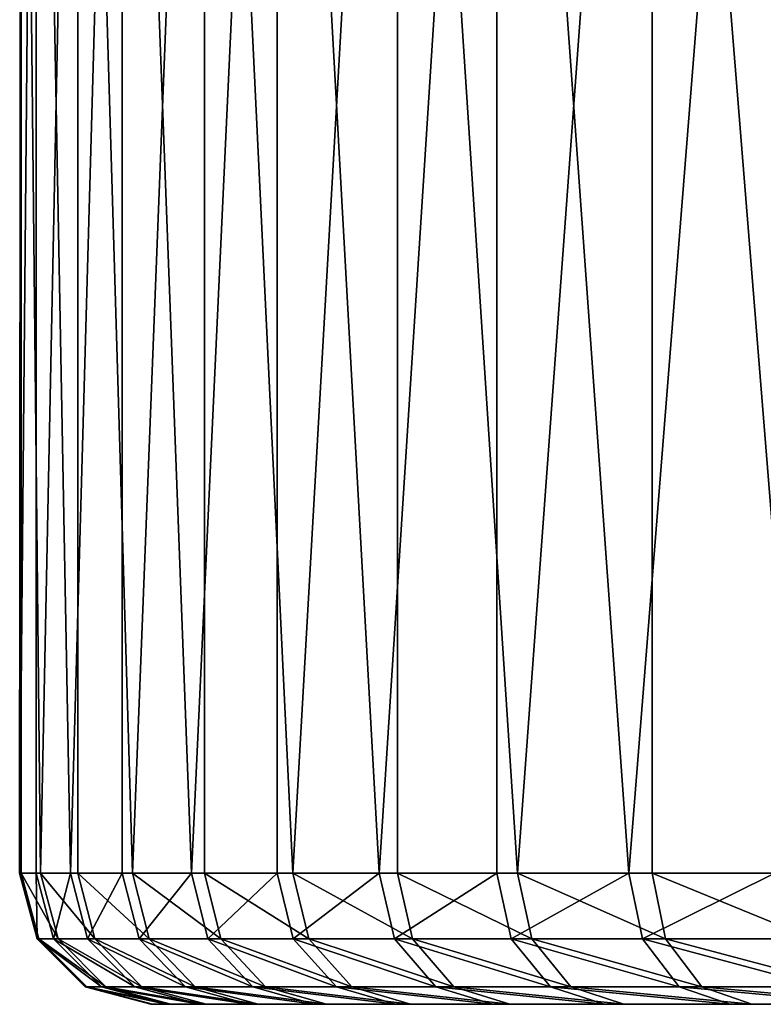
# Model space of a CAD drawing. Header units: millimetres. Extents: x 0 to 178, y -223 to 0.
# Tile 205 of 217: x 49 to 61, y -30 to -15. Entities that reach past the tile are written whole.
import ezdxf

# ---------------------------------------------------------------- set-up
doc = ezdxf.new("R2010")
doc.units = ezdxf.units.MM
doc.header["$LTSCALE"] = 25.4
doc.layers.get('0').update_dxf_attribs({"true_color": 0xff5454})

# ---------------------------------------------------------------- blocks, each defined once
blk = doc.blocks.new('VETRO-I-9132.STL#1')
at = {"color": 250, "true_color": 0x262626}
mesh = blk.add_polyface(dxfattribs=at)
corners = [(64.35, 239.983, -1.925), (64.327, 211.983, 1.381), (64.578, 239.983, 4.677)]
mesh.append_faces([[corners[k] for k in face] for face in [(0, 1, 2)]], dxfattribs={"color": 250})
mesh = blk.add_polyface(dxfattribs=at)
corners = [(64.578, 239.983, 4.677), (64.327, 211.983, 1.381), (64.578, 211.983, 4.677)]
mesh.append_faces([[corners[k] for k in face] for face in [(0, 1, 2)]], dxfattribs={"color": 250})
mesh = blk.add_polyface(dxfattribs=at)
corners = [(64.35, 239.983, -1.925), (64.35, 211.983, -1.925), (64.327, 211.983, 1.381)]
mesh.append_faces([[corners[k] for k in face] for face in [(0, 1, 2)]], dxfattribs={"color": 250})
mesh = blk.add_polyface(dxfattribs=at)
corners = [(65.212, 239.983, -8.475), (64.645, 211.983, -5.218), (64.35, 239.983, -1.925)]
mesh.append_faces([[corners[k] for k in face] for face in [(0, 1, 2)]], dxfattribs={"color": 250})
mesh = blk.add_polyface(dxfattribs=at)
corners = [(64.35, 239.983, -1.925), (64.645, 211.983, -5.218), (64.35, 211.983, -1.925)]
mesh.append_faces([[corners[k] for k in face] for face in [(0, 1, 2)]], dxfattribs={"color": 250})
mesh = blk.add_polyface(dxfattribs=at)
corners = [(64.578, 239.983, 4.677), (64.578, 211.983, 4.677), (65.1, 211.983, 7.942)]
mesh.append_faces([[corners[k] for k in face] for face in [(0, 1, 2)]], dxfattribs={"color": 250})
mesh = blk.add_polyface(dxfattribs=at)
corners = [(64.578, 239.983, 4.677), (65.1, 211.983, 7.942), (65.89, 239.983, 11.152)]
mesh.append_faces([[corners[k] for k in face] for face in [(0, 1, 2)]], dxfattribs={"color": 250})
mesh = blk.add_polyface(dxfattribs=at)
corners = [(65.212, 239.983, -8.475), (65.212, 211.983, -8.475), (64.645, 211.983, -5.218)]
mesh.append_faces([[corners[k] for k in face] for face in [(0, 1, 2)]], dxfattribs={"color": 250})
mesh = blk.add_polyface(dxfattribs=at)
corners = [(65.89, 239.983, 11.152), (65.1, 211.983, 7.942), (65.89, 211.983, 11.152)]
mesh.append_faces([[corners[k] for k in face] for face in [(0, 1, 2)]], dxfattribs={"color": 250})
mesh = blk.add_polyface(dxfattribs=at)
corners = [(67.14, 239.983, -14.794), (66.045, 211.983, -11.674), (65.212, 239.983, -8.475)]
mesh.append_faces([[corners[k] for k in face] for face in [(0, 1, 2)]], dxfattribs={"color": 250})
mesh = blk.add_polyface(dxfattribs=at)
corners = [(65.212, 239.983, -8.475), (66.045, 211.983, -11.674), (65.212, 211.983, -8.475)]
mesh.append_faces([[corners[k] for k in face] for face in [(0, 1, 2)]], dxfattribs={"color": 250})
mesh = blk.add_polyface(dxfattribs=at)
corners = [(65.89, 239.983, 11.152), (65.89, 211.983, 11.152), (66.942, 211.983, 14.286)]
mesh.append_faces([[corners[k] for k in face] for face in [(0, 1, 2)]], dxfattribs={"color": 250})
mesh = blk.add_polyface(dxfattribs=at)
corners = [(65.89, 239.983, 11.152), (66.942, 211.983, 14.286), (68.249, 239.983, 17.323)]
mesh.append_faces([[corners[k] for k in face] for face in [(0, 1, 2)]], dxfattribs={"color": 250})
mesh = blk.add_polyface(dxfattribs=at)
corners = [(67.14, 239.983, -14.794), (67.14, 211.983, -14.794), (66.045, 211.983, -11.674)]
mesh.append_faces([[corners[k] for k in face] for face in [(0, 1, 2)]], dxfattribs={"color": 250})
mesh = blk.add_polyface(dxfattribs=at)
corners = [(68.249, 239.983, 17.323), (66.942, 211.983, 14.286), (68.249, 211.983, 17.323)]
mesh.append_faces([[corners[k] for k in face] for face in [(0, 1, 2)]], dxfattribs={"color": 250})
mesh = blk.add_polyface(dxfattribs=at)
corners = [(70.082, 239.983, -20.709), (68.488, 211.983, -17.812), (67.14, 239.983, -14.794)]
mesh.append_faces([[corners[k] for k in face] for face in [(0, 1, 2)]], dxfattribs={"color": 250})
mesh = blk.add_polyface(dxfattribs=at)
corners = [(67.14, 239.983, -14.794), (68.488, 211.983, -17.812), (67.14, 211.983, -14.794)]
mesh.append_faces([[corners[k] for k in face] for face in [(0, 1, 2)]], dxfattribs={"color": 250})
mesh = blk.add_polyface(dxfattribs=at)
corners = [(68.249, 239.983, 17.323), (68.249, 211.983, 17.323), (69.803, 211.983, 20.241)]
mesh.append_faces([[corners[k] for k in face] for face in [(0, 1, 2)]], dxfattribs={"color": 250})
mesh = blk.add_polyface(dxfattribs=at)
corners = [(68.249, 239.983, 17.323), (69.803, 211.983, 20.241), (71.592, 239.983, 23.021)]
mesh.append_faces([[corners[k] for k in face] for face in [(0, 1, 2)]], dxfattribs={"color": 250})
mesh = blk.add_polyface(dxfattribs=at)
corners = [(70.082, 239.983, -20.709), (70.082, 211.983, -20.709), (68.488, 211.983, -17.812)]
mesh.append_faces([[corners[k] for k in face] for face in [(0, 1, 2)]], dxfattribs={"color": 250})
mesh = blk.add_polyface(dxfattribs=at)
corners = [(71.592, 239.983, 23.021), (69.803, 211.983, 20.241), (71.592, 211.983, 23.021)]
mesh.append_faces([[corners[k] for k in face] for face in [(0, 1, 2)]], dxfattribs={"color": 250})
mesh = blk.add_polyface(dxfattribs=at)
corners = [(73.957, 239.983, -26.059), (71.909, 211.983, -23.464), (70.082, 239.983, -20.709)]
mesh.append_faces([[corners[k] for k in face] for face in [(0, 1, 2)]], dxfattribs={"color": 250})
mesh = blk.add_polyface(dxfattribs=at)
corners = [(70.082, 239.983, -20.709), (71.909, 211.983, -23.464), (70.082, 211.983, -20.709)]
mesh.append_faces([[corners[k] for k in face] for face in [(0, 1, 2)]], dxfattribs={"color": 250})
mesh = blk.add_polyface(dxfattribs=at)
corners = [(71.592, 239.983, 23.021), (71.592, 211.983, 23.021), (73.605, 211.983, 25.644)]
mesh.append_faces([[corners[k] for k in face] for face in [(0, 1, 2)]], dxfattribs={"color": 250})
mesh = blk.add_polyface(dxfattribs=at)
corners = [(71.592, 239.983, 23.021), (73.605, 211.983, 25.644), (75.827, 239.983, 28.091)]
mesh.append_faces([[corners[k] for k in face] for face in [(0, 1, 2)]], dxfattribs={"color": 250})
mesh = blk.add_polyface(dxfattribs=at)
corners = [(73.957, 239.983, -26.059), (73.957, 211.983, -26.059), (71.909, 211.983, -23.464)]
mesh.append_faces([[corners[k] for k in face] for face in [(0, 1, 2)]], dxfattribs={"color": 250})
mesh = blk.add_polyface(dxfattribs=at)
corners = [(75.827, 239.983, 28.091), (73.605, 211.983, 25.644), (75.827, 211.983, 28.091)]
mesh.append_faces([[corners[k] for k in face] for face in [(0, 1, 2)]], dxfattribs={"color": 250})
mesh = blk.add_polyface(dxfattribs=at)
corners = [(78.66, 239.983, -30.699), (76.212, 211.983, -28.476), (73.957, 239.983, -26.059)]
mesh.append_faces([[corners[k] for k in face] for face in [(0, 1, 2)]], dxfattribs={"color": 250})
mesh = blk.add_polyface(dxfattribs=at)
corners = [(73.957, 239.983, -26.059), (76.212, 211.983, -28.476), (73.957, 211.983, -26.059)]
mesh.append_faces([[corners[k] for k in face] for face in [(0, 1, 2)]], dxfattribs={"color": 250})
mesh = blk.add_polyface(dxfattribs=at)
corners = [(64.327, 211.983, 1.381), (64.618, 210.983, -1.912), (64.595, 210.983, 1.372), (64.35, 211.983, -1.925)]
mesh.append_faces([[corners[k] for k in face] for face in [(0, 1, 2), (1, 0, 3)]], dxfattribs={"vtx0": -1, "color": 250})
mesh = blk.add_polyface(dxfattribs=at)
corners = [(64.578, 211.983, 4.677), (64.595, 210.983, 1.372), (64.844, 210.983, 4.646), (64.327, 211.983, 1.381)]
mesh.append_faces([[corners[k] for k in face] for face in [(0, 1, 2), (1, 0, 3)]], dxfattribs={"vtx0": -1, "color": 250})
mesh = blk.add_polyface(dxfattribs=at)
corners = [(64.35, 211.983, -1.925), (64.911, 210.983, -5.183), (64.618, 210.983, -1.912), (64.645, 211.983, -5.218)]
mesh.append_faces([[corners[k] for k in face] for face in [(0, 1, 2), (1, 0, 3)]], dxfattribs={"vtx0": -1, "color": 250})
mesh = blk.add_polyface(dxfattribs=at)
corners = [(65.1, 211.983, 7.942), (64.844, 210.983, 4.646), (65.362, 210.983, 7.889), (64.578, 211.983, 4.677)]
mesh.append_faces([[corners[k] for k in face] for face in [(0, 1, 2), (1, 0, 3)]], dxfattribs={"vtx0": -1, "color": 250})
mesh = blk.add_polyface(dxfattribs=at)
corners = [(64.645, 211.983, -5.218), (65.473, 210.983, -8.418), (64.911, 210.983, -5.183), (65.212, 211.983, -8.475)]
mesh.append_faces([[corners[k] for k in face] for face in [(0, 1, 2), (1, 0, 3)]], dxfattribs={"vtx0": -1, "color": 250})
mesh = blk.add_polyface(dxfattribs=at)
corners = [(65.89, 211.983, 11.152), (65.362, 210.983, 7.889), (66.147, 210.983, 11.078), (65.1, 211.983, 7.942)]
mesh.append_faces([[corners[k] for k in face] for face in [(0, 1, 2), (1, 0, 3)]], dxfattribs={"vtx0": -1, "color": 250})
mesh = blk.add_polyface(dxfattribs=at)
corners = [(65.212, 211.983, -8.475), (66.301, 210.983, -11.596), (65.473, 210.983, -8.418), (66.045, 211.983, -11.674)]
mesh.append_faces([[corners[k] for k in face] for face in [(0, 1, 2), (1, 0, 3)]], dxfattribs={"vtx0": -1, "color": 250})
mesh = blk.add_polyface(dxfattribs=at)
corners = [(66.942, 211.983, 14.286), (66.147, 210.983, 11.078), (67.192, 210.983, 14.191), (65.89, 211.983, 11.152)]
mesh.append_faces([[corners[k] for k in face] for face in [(0, 1, 2), (1, 0, 3)]], dxfattribs={"vtx0": -1, "color": 250})
mesh = blk.add_polyface(dxfattribs=at)
corners = [(66.045, 211.983, -11.674), (67.389, 210.983, -14.695), (66.301, 210.983, -11.596), (67.14, 211.983, -14.794)]
mesh.append_faces([[corners[k] for k in face] for face in [(0, 1, 2), (1, 0, 3)]], dxfattribs={"vtx0": -1, "color": 250})
mesh = blk.add_polyface(dxfattribs=at)
corners = [(68.249, 211.983, 17.323), (67.192, 210.983, 14.191), (68.491, 210.983, 17.207), (66.942, 211.983, 14.286)]
mesh.append_faces([[corners[k] for k in face] for face in [(0, 1, 2), (1, 0, 3)]], dxfattribs={"vtx0": -1, "color": 250})
mesh = blk.add_polyface(dxfattribs=at)
corners = [(67.14, 211.983, -14.794), (68.728, 210.983, -17.693), (67.389, 210.983, -14.695), (68.488, 211.983, -17.812)]
mesh.append_faces([[corners[k] for k in face] for face in [(0, 1, 2), (1, 0, 3)]], dxfattribs={"vtx0": -1, "color": 250})
mesh = blk.add_polyface(dxfattribs=at)
corners = [(69.803, 211.983, 20.241), (68.491, 210.983, 17.207), (70.034, 210.983, 20.105), (68.249, 211.983, 17.323)]
mesh.append_faces([[corners[k] for k in face] for face in [(0, 1, 2), (1, 0, 3)]], dxfattribs={"vtx0": -1, "color": 250})
mesh = blk.add_polyface(dxfattribs=at)
corners = [(68.488, 211.983, -17.812), (70.311, 210.983, -20.57), (68.728, 210.983, -17.693), (70.082, 211.983, -20.709)]
mesh.append_faces([[corners[k] for k in face] for face in [(0, 1, 2), (1, 0, 3)]], dxfattribs={"vtx0": -1, "color": 250})
mesh = blk.add_polyface(dxfattribs=at)
corners = [(71.592, 211.983, 23.021), (70.034, 210.983, 20.105), (71.811, 210.983, 22.867), (69.803, 211.983, 20.241)]
mesh.append_faces([[corners[k] for k in face] for face in [(0, 1, 2), (1, 0, 3)]], dxfattribs={"vtx0": -1, "color": 250})
mesh = blk.add_polyface(dxfattribs=at)
corners = [(70.082, 211.983, -20.709), (72.126, 210.983, -23.307), (70.311, 210.983, -20.57), (71.909, 211.983, -23.464)]
mesh.append_faces([[corners[k] for k in face] for face in [(0, 1, 2), (1, 0, 3)]], dxfattribs={"vtx0": -1, "color": 250})
mesh = blk.add_polyface(dxfattribs=at)
corners = [(73.605, 211.983, 25.644), (71.811, 210.983, 22.867), (73.811, 210.983, 25.472), (71.592, 211.983, 23.021)]
mesh.append_faces([[corners[k] for k in face] for face in [(0, 1, 2), (1, 0, 3)]], dxfattribs={"vtx0": -1, "color": 250})
mesh = blk.add_polyface(dxfattribs=at)
corners = [(71.909, 211.983, -23.464), (74.16, 210.983, -25.885), (72.126, 210.983, -23.307), (73.957, 211.983, -26.059)]
mesh.append_faces([[corners[k] for k in face] for face in [(0, 1, 2), (1, 0, 3)]], dxfattribs={"vtx0": -1, "color": 250})
mesh = blk.add_polyface(dxfattribs=at)
corners = [(75.827, 211.983, 28.091), (73.811, 210.983, 25.472), (76.018, 210.983, 27.903), (73.605, 211.983, 25.644)]
mesh.append_faces([[corners[k] for k in face] for face in [(0, 1, 2), (1, 0, 3)]], dxfattribs={"vtx0": -1, "color": 250})
mesh = blk.add_polyface(dxfattribs=at)
corners = [(73.957, 211.983, -26.059), (76.401, 210.983, -28.285), (74.16, 210.983, -25.885), (76.212, 211.983, -28.476)]
mesh.append_faces([[corners[k] for k in face] for face in [(0, 1, 2), (1, 0, 3)]], dxfattribs={"vtx0": -1, "color": 250})
mesh = blk.add_polyface(dxfattribs=at)
corners = [(64.595, 210.983, 1.372), (65.349, 210.251, -1.877), (65.327, 210.251, 1.346), (64.618, 210.983, -1.912)]
mesh.append_faces([[corners[k] for k in face] for face in [(0, 1, 2), (1, 0, 3)]], dxfattribs={"vtx0": -1, "color": 250})
mesh = blk.add_polyface(dxfattribs=at)
corners = [(65.571, 210.251, 4.56), (64.595, 210.983, 1.372), (65.327, 210.251, 1.346), (64.844, 210.983, 4.646)]
mesh.append_faces([[corners[k] for k in face] for face in [(0, 1, 2), (1, 0, 3)]], dxfattribs={"vtx0": -1, "color": 250})
mesh = blk.add_polyface(dxfattribs=at)
corners = [(65.637, 210.251, -5.087), (64.618, 210.983, -1.912), (64.911, 210.983, -5.183), (65.349, 210.251, -1.877)]
mesh.append_faces([[corners[k] for k in face] for face in [(0, 1, 2), (1, 0, 3)]], dxfattribs={"vtx0": -1, "color": 250})
mesh = blk.add_polyface(dxfattribs=at)
corners = [(66.08, 210.251, 7.743), (64.844, 210.983, 4.646), (65.571, 210.251, 4.56), (65.362, 210.983, 7.889)]
mesh.append_faces([[corners[k] for k in face] for face in [(0, 1, 2), (1, 0, 3)]], dxfattribs={"vtx0": -1, "color": 250})
mesh = blk.add_polyface(dxfattribs=at)
corners = [(66.189, 210.251, -8.263), (64.911, 210.983, -5.183), (65.473, 210.983, -8.418), (65.637, 210.251, -5.087)]
mesh.append_faces([[corners[k] for k in face] for face in [(0, 1, 2), (1, 0, 3)]], dxfattribs={"vtx0": -1, "color": 250})
mesh = blk.add_polyface(dxfattribs=at)
corners = [(66.85, 210.251, 10.873), (65.362, 210.983, 7.889), (66.08, 210.251, 7.743), (66.147, 210.983, 11.078)]
mesh.append_faces([[corners[k] for k in face] for face in [(0, 1, 2), (1, 0, 3)]], dxfattribs={"vtx0": -1, "color": 250})
mesh = blk.add_polyface(dxfattribs=at)
corners = [(67.001, 210.251, -11.382), (65.473, 210.983, -8.418), (66.301, 210.983, -11.596), (66.189, 210.251, -8.263)]
mesh.append_faces([[corners[k] for k in face] for face in [(0, 1, 2), (1, 0, 3)]], dxfattribs={"vtx0": -1, "color": 250})
mesh = blk.add_polyface(dxfattribs=at)
corners = [(67.876, 210.251, 13.929), (66.147, 210.983, 11.078), (66.85, 210.251, 10.873), (67.192, 210.983, 14.191)]
mesh.append_faces([[corners[k] for k in face] for face in [(0, 1, 2), (1, 0, 3)]], dxfattribs={"vtx0": -1, "color": 250})
mesh = blk.add_polyface(dxfattribs=at)
corners = [(68.069, 210.251, -14.424), (66.301, 210.983, -11.596), (67.389, 210.983, -14.695), (67.001, 210.251, -11.382)]
mesh.append_faces([[corners[k] for k in face] for face in [(0, 1, 2), (1, 0, 3)]], dxfattribs={"vtx0": -1, "color": 250})
mesh = blk.add_polyface(dxfattribs=at)
corners = [(69.15, 210.251, 16.89), (67.192, 210.983, 14.191), (67.876, 210.251, 13.929), (68.491, 210.983, 17.207)]
mesh.append_faces([[corners[k] for k in face] for face in [(0, 1, 2), (1, 0, 3)]], dxfattribs={"vtx0": -1, "color": 250})
mesh = blk.add_polyface(dxfattribs=at)
corners = [(69.384, 210.251, -17.367), (67.389, 210.983, -14.695), (68.728, 210.983, -17.693), (68.069, 210.251, -14.424)]
mesh.append_faces([[corners[k] for k in face] for face in [(0, 1, 2), (1, 0, 3)]], dxfattribs={"vtx0": -1, "color": 250})
mesh = blk.add_polyface(dxfattribs=at)
corners = [(70.665, 210.251, 19.735), (68.491, 210.983, 17.207), (69.15, 210.251, 16.89), (70.034, 210.983, 20.105)]
mesh.append_faces([[corners[k] for k in face] for face in [(0, 1, 2), (1, 0, 3)]], dxfattribs={"vtx0": -1, "color": 250})
mesh = blk.add_polyface(dxfattribs=at)
corners = [(70.937, 210.251, -20.191), (68.728, 210.983, -17.693), (70.311, 210.983, -20.57), (69.384, 210.251, -17.367)]
mesh.append_faces([[corners[k] for k in face] for face in [(0, 1, 2), (1, 0, 3)]], dxfattribs={"vtx0": -1, "color": 250})
mesh = blk.add_polyface(dxfattribs=at)
corners = [(72.41, 210.251, 22.445), (70.034, 210.983, 20.105), (70.665, 210.251, 19.735), (71.811, 210.983, 22.867)]
mesh.append_faces([[corners[k] for k in face] for face in [(0, 1, 2), (1, 0, 3)]], dxfattribs={"vtx0": -1, "color": 250})
mesh = blk.add_polyface(dxfattribs=at)
corners = [(72.718, 210.251, -22.878), (70.311, 210.983, -20.57), (72.126, 210.983, -23.307), (70.937, 210.251, -20.191)]
mesh.append_faces([[corners[k] for k in face] for face in [(0, 1, 2), (1, 0, 3)]], dxfattribs={"vtx0": -1, "color": 250})
mesh = blk.add_polyface(dxfattribs=at)
corners = [(74.372, 210.251, 25.002), (71.811, 210.983, 22.867), (72.41, 210.251, 22.445), (73.811, 210.983, 25.472)]
mesh.append_faces([[corners[k] for k in face] for face in [(0, 1, 2), (1, 0, 3)]], dxfattribs={"vtx0": -1, "color": 250})
mesh = blk.add_polyface(dxfattribs=at)
corners = [(74.716, 210.251, -25.408), (72.126, 210.983, -23.307), (74.16, 210.983, -25.885), (72.718, 210.251, -22.878)]
mesh.append_faces([[corners[k] for k in face] for face in [(0, 1, 2), (1, 0, 3)]], dxfattribs={"vtx0": -1, "color": 250})
mesh = blk.add_polyface(dxfattribs=at)
corners = [(76.539, 210.251, 27.389), (73.811, 210.983, 25.472), (74.372, 210.251, 25.002), (76.018, 210.983, 27.903)]
mesh.append_faces([[corners[k] for k in face] for face in [(0, 1, 2), (1, 0, 3)]], dxfattribs={"vtx0": -1, "color": 250})
mesh = blk.add_polyface(dxfattribs=at)
corners = [(76.915, 210.251, -27.764), (74.16, 210.983, -25.885), (76.401, 210.983, -28.285), (74.716, 210.251, -25.408)]
mesh.append_faces([[corners[k] for k in face] for face in [(0, 1, 2), (1, 0, 3)]], dxfattribs={"vtx0": -1, "color": 250})
mesh = blk.add_polyface(dxfattribs=at)
corners = [(66.348, 209.983, -1.829), (65.327, 210.251, 1.346), (65.349, 210.251, -1.877), (66.326, 209.983, 1.312)]
mesh.append_faces([[corners[k] for k in face] for face in [(0, 1, 2), (1, 0, 3)]], dxfattribs={"vtx0": -1, "color": 250})
mesh = blk.add_polyface(dxfattribs=at)
corners = [(66.564, 209.983, 4.444), (65.327, 210.251, 1.346), (66.326, 209.983, 1.312), (65.571, 210.251, 4.56)]
mesh.append_faces([[corners[k] for k in face] for face in [(0, 1, 2), (1, 0, 3)]], dxfattribs={"vtx0": -1, "color": 250})
mesh = blk.add_polyface(dxfattribs=at)
corners = [(66.628, 209.983, -4.957), (65.349, 210.251, -1.877), (65.637, 210.251, -5.087), (66.348, 209.983, -1.829)]
mesh.append_faces([[corners[k] for k in face] for face in [(0, 1, 2), (1, 0, 3)]], dxfattribs={"vtx0": -1, "color": 250})
mesh = blk.add_polyface(dxfattribs=at)
corners = [(67.06, 209.983, 7.545), (65.571, 210.251, 4.56), (66.564, 209.983, 4.444), (66.08, 210.251, 7.743)]
mesh.append_faces([[corners[k] for k in face] for face in [(0, 1, 2), (1, 0, 3)]], dxfattribs={"vtx0": -1, "color": 250})
mesh = blk.add_polyface(dxfattribs=at)
corners = [(67.166, 209.983, -8.051), (65.637, 210.251, -5.087), (66.189, 210.251, -8.263), (66.628, 209.983, -4.957)]
mesh.append_faces([[corners[k] for k in face] for face in [(0, 1, 2), (1, 0, 3)]], dxfattribs={"vtx0": -1, "color": 250})
mesh = blk.add_polyface(dxfattribs=at)
corners = [(67.81, 209.983, 10.595), (66.08, 210.251, 7.743), (67.06, 209.983, 7.545), (66.85, 210.251, 10.873)]
mesh.append_faces([[corners[k] for k in face] for face in [(0, 1, 2), (1, 0, 3)]], dxfattribs={"vtx0": -1, "color": 250})
mesh = blk.add_polyface(dxfattribs=at)
corners = [(67.958, 209.983, -11.09), (66.189, 210.251, -8.263), (67.001, 210.251, -11.382), (67.166, 209.983, -8.051)]
mesh.append_faces([[corners[k] for k in face] for face in [(0, 1, 2), (1, 0, 3)]], dxfattribs={"vtx0": -1, "color": 250})
mesh = blk.add_polyface(dxfattribs=at)
corners = [(68.81, 209.983, 13.572), (66.85, 210.251, 10.873), (67.81, 209.983, 10.595), (67.876, 210.251, 13.929)]
mesh.append_faces([[corners[k] for k in face] for face in [(0, 1, 2), (1, 0, 3)]], dxfattribs={"vtx0": -1, "color": 250})
mesh = blk.add_polyface(dxfattribs=at)
corners = [(68.998, 209.983, -14.054), (67.001, 210.251, -11.382), (68.069, 210.251, -14.424), (67.958, 209.983, -11.09)]
mesh.append_faces([[corners[k] for k in face] for face in [(0, 1, 2), (1, 0, 3)]], dxfattribs={"vtx0": -1, "color": 250})
mesh = blk.add_polyface(dxfattribs=at)
corners = [(70.052, 209.983, 16.457), (67.876, 210.251, 13.929), (68.81, 209.983, 13.572), (69.15, 210.251, 16.89)]
mesh.append_faces([[corners[k] for k in face] for face in [(0, 1, 2), (1, 0, 3)]], dxfattribs={"vtx0": -1, "color": 250})
mesh = blk.add_polyface(dxfattribs=at)
corners = [(70.279, 209.983, -16.921), (68.069, 210.251, -14.424), (69.384, 210.251, -17.367), (68.998, 209.983, -14.054)]
mesh.append_faces([[corners[k] for k in face] for face in [(0, 1, 2), (1, 0, 3)]], dxfattribs={"vtx0": -1, "color": 250})
mesh = blk.add_polyface(dxfattribs=at)
corners = [(71.528, 209.983, 19.229), (69.15, 210.251, 16.89), (70.052, 209.983, 16.457), (70.665, 210.251, 19.735)]
mesh.append_faces([[corners[k] for k in face] for face in [(0, 1, 2), (1, 0, 3)]], dxfattribs={"vtx0": -1, "color": 250})
mesh = blk.add_polyface(dxfattribs=at)
corners = [(71.793, 209.983, -19.673), (69.384, 210.251, -17.367), (70.937, 210.251, -20.191), (70.279, 209.983, -16.921)]
mesh.append_faces([[corners[k] for k in face] for face in [(0, 1, 2), (1, 0, 3)]], dxfattribs={"vtx0": -1, "color": 250})
mesh = blk.add_polyface(dxfattribs=at)
corners = [(73.228, 209.983, 21.87), (70.665, 210.251, 19.735), (71.528, 209.983, 19.229), (72.41, 210.251, 22.445)]
mesh.append_faces([[corners[k] for k in face] for face in [(0, 1, 2), (1, 0, 3)]], dxfattribs={"vtx0": -1, "color": 250})
mesh = blk.add_polyface(dxfattribs=at)
corners = [(73.528, 209.983, -22.291), (70.937, 210.251, -20.191), (72.718, 210.251, -22.878), (71.793, 209.983, -19.673)]
mesh.append_faces([[corners[k] for k in face] for face in [(0, 1, 2), (1, 0, 3)]], dxfattribs={"vtx0": -1, "color": 250})
mesh = blk.add_polyface(dxfattribs=at)
corners = [(75.14, 209.983, 24.361), (72.41, 210.251, 22.445), (73.228, 209.983, 21.87), (74.372, 210.251, 25.002)]
mesh.append_faces([[corners[k] for k in face] for face in [(0, 1, 2), (1, 0, 3)]], dxfattribs={"vtx0": -1, "color": 250})
mesh = blk.add_polyface(dxfattribs=at)
corners = [(75.474, 209.983, -24.756), (72.718, 210.251, -22.878), (74.716, 210.251, -25.408), (73.528, 209.983, -22.291)]
mesh.append_faces([[corners[k] for k in face] for face in [(0, 1, 2), (1, 0, 3)]], dxfattribs={"vtx0": -1, "color": 250})
mesh = blk.add_polyface(dxfattribs=at)
corners = [(77.251, 209.983, 26.687), (74.372, 210.251, 25.002), (75.14, 209.983, 24.361), (76.539, 210.251, 27.389)]
mesh.append_faces([[corners[k] for k in face] for face in [(0, 1, 2), (1, 0, 3)]], dxfattribs={"vtx0": -1, "color": 250})
mesh = blk.add_polyface(dxfattribs=at)
corners = [(77.617, 209.983, -27.052), (74.716, 210.251, -25.408), (76.915, 210.251, -27.764), (75.474, 209.983, -24.756)]
mesh.append_faces([[corners[k] for k in face] for face in [(0, 1, 2), (1, 0, 3)]], dxfattribs={"vtx0": -1, "color": 250})
mesh = blk.add_polyface(dxfattribs=at)
corners = [(106.132, 209.983, -37.956), (99.86, 209.983, -37.739), (102.992, 209.983, -37.977), (109.26, 209.983, -37.675), (96.759, 209.983, -37.243), (112.355, 209.983, -37.137), (93.709, 209.983, -36.493), (115.394, 209.983, -36.346), (90.732, 209.983, -35.494), (118.357, 209.983, -35.306), (87.847, 209.983, -34.252), (121.225, 209.983, -34.024), (85.075, 209.983, -32.776), (123.977, 209.983, -32.511), (82.434, 209.983, -31.076), (126.594, 209.983, -30.775), (79.942, 209.983, -29.164), (129.06, 209.983, -28.829), (77.617, 209.983, -27.052), (131.356, 209.983, -26.687), (75.474, 209.983, -24.756), (133.467, 209.983, -24.361), (73.528, 209.983, -22.291), (135.379, 209.983, -21.87), (71.793, 209.983, -19.673), (137.079, 209.983, -19.229), (70.279, 209.983, -16.921), (138.555, 209.983, -16.457), (68.998, 209.983, -14.054), (139.797, 209.983, -13.572), (67.958, 209.983, -11.09), (140.797, 209.983, -10.595), (67.166, 209.983, -8.051), (141.547, 209.983, -7.545), (66.628, 209.983, -4.957), (142.043, 209.983, -4.444), (66.348, 209.983, -1.829), (142.281, 209.983, -1.312), (66.326, 209.983, 1.312), (142.259, 209.983, 1.829), (66.564, 209.983, 4.444), (141.979, 209.983, 4.957), (67.06, 209.983, 7.545), (141.441, 209.983, 8.051), (67.81, 209.983, 10.595), (140.649, 209.983, 11.09), (68.81, 209.983, 13.572), (139.609, 209.983, 14.054), (70.052, 209.983, 16.457), (138.328, 209.983, 16.921), (71.528, 209.983, 19.229), (136.814, 209.983, 19.673), (73.228, 209.983, 21.87), (135.079, 209.983, 22.291), (75.14, 209.983, 24.361), (133.133, 209.983, 24.756), (77.251, 209.983, 26.687), (130.99, 209.983, 27.052), (79.547, 209.983, 28.829), (128.665, 209.983, 29.164), (82.013, 209.983, 30.775), (126.173, 209.983, 31.076), (84.63, 209.983, 32.511), (123.532, 209.983, 32.776), (87.382, 209.983, 34.024), (120.76, 209.983, 34.252), (90.25, 209.983, 35.306), (117.876, 209.983, 35.494), (93.213, 209.983, 36.346), (114.898, 209.983, 36.493), (96.252, 209.983, 37.137), (111.848, 209.983, 37.243), (99.347, 209.983, 37.675), (108.747, 209.983, 37.739), (102.475, 209.983, 37.956), (105.615, 209.983, 37.977)]
mesh.append_faces([[corners[k] for k in face] for face in [(0, 1, 2), (74, 73, 75)]], dxfattribs={"vtx0": -1, "color": 250})
mesh.append_faces([[corners[k] for k in face] for face in [(1, 3, 4), (4, 5, 6), (6, 7, 8), (8, 9, 10), (10, 11, 12), (12, 13, 14), (14, 15, 16), (16, 17, 18), (18, 19, 20), (20, 21, 22), (22, 23, 24), (24, 25, 26), (26, 27, 28), (28, 29, 30), (30, 31, 32), (32, 33, 34), (34, 35, 36), (36, 37, 38), (38, 39, 40), (40, 41, 42), (42, 43, 44), (44, 45, 46), (46, 47, 48), (48, 49, 50), (50, 51, 52), (52, 53, 54), (54, 55, 56), (56, 57, 58), (58, 59, 60), (60, 61, 62), (62, 63, 64), (64, 65, 66), (66, 67, 68), (68, 69, 70), (70, 71, 72), (72, 73, 74)]], dxfattribs={"vtx0": -1, "vtx1": -1, "color": 250})
mesh.append_faces([[corners[k] for k in face] for face in [(1, 0, 3), (4, 3, 5), (6, 5, 7), (8, 7, 9), (10, 9, 11), (12, 11, 13), (14, 13, 15), (16, 15, 17), (18, 17, 19), (20, 19, 21), (22, 21, 23), (24, 23, 25), (26, 25, 27), (28, 27, 29), (30, 29, 31), (32, 31, 33), (34, 33, 35), (36, 35, 37), (38, 37, 39), (40, 39, 41), (42, 41, 43), (44, 43, 45), (46, 45, 47), (48, 47, 49), (50, 49, 51), (52, 51, 53), (54, 53, 55), (56, 55, 57), (58, 57, 59), (60, 59, 61), (62, 61, 63), (64, 63, 65), (66, 65, 67), (68, 67, 69), (70, 69, 71), (72, 71, 73)]], dxfattribs={"vtx0": -1, "vtx2": -1, "color": 250})

msp = doc.modelspace()

# ---------------------------------------------------------------- block references
at = {"color": 0}
msp.add_blockref('VETRO-I-9132.STL#1', (-15.066, -239.983, 385.38), dxfattribs=at)

doc.saveas('drawing.dxf')
